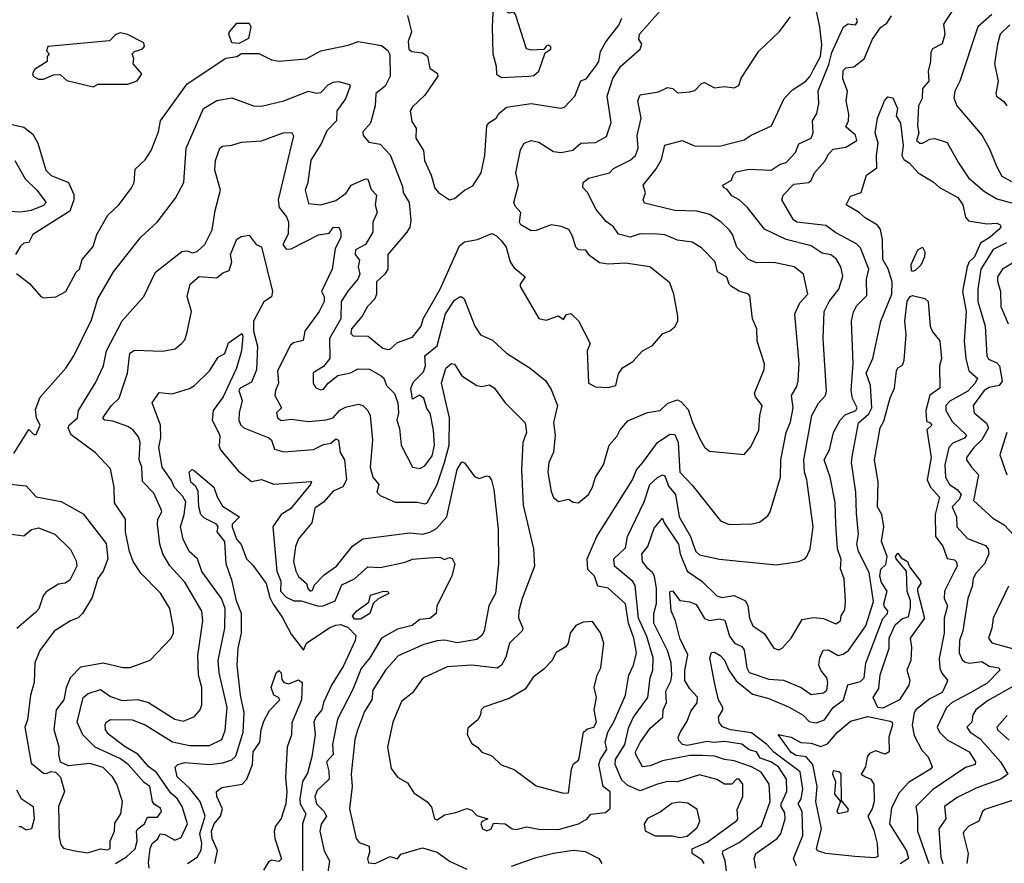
# Model space of a CAD drawing. Extents: x 1995148 to 2088947, y 769131 to 906009.
# Tile 151 of 256: x 2015488 to 2019466, y 803735 to 807143. Entities that reach past the tile are written whole.
import ezdxf

# ---------------------------------------------------------------- set-up
doc = ezdxf.new("R2010")
doc.units = 0

msp = doc.modelspace()

# ---------------------------------------------------------------- linework, layer by layer
at = {"layer": '0CON05XD'}
for points in [[(2015656.5, 805196.5), (2015745, 805147.5), (2015837.7, 805027.7), (2015844.2, 804965), (2015825.5, 804915), (2015804.1, 804885.9), (2015780.9, 804809.1), (2015742.5, 804745), (2015725, 804727.5), (2015693.3, 804715), (2015627.6, 804672.4), (2015569.5, 804595), (2015550, 804545), (2015547.1, 804465), (2015532.5, 804415), (2015520, 804315), (2015509.2, 804285), (2015535, 804140), (2015585, 804100), (2015595, 804097.5), (2015615, 804106.7), (2015633, 804103), (2015653.3, 804083.3), (2015668.9, 804025), (2015645.5, 803965), (2015648.3, 803841.7), (2015655, 803810), (2015665, 803796), (2015705, 803787.3), (2015763, 803777), (2015815, 803794.1), (2015845, 803789.5), (2015854.2, 803795), (2015853.5, 803825), (2015871.2, 803865), (2015872.4, 803897.6), (2015896.9, 803935), (2015903.3, 803985), (2015881.4, 804055), (2015863.3, 804085), (2015825, 804122.7), (2015771.7, 804138.3), (2015685, 804128.8), (2015653.8, 804143.8), (2015646, 804175), (2015648.5, 804205), (2015627.5, 804275), (2015637.7, 804355), (2015668.2, 804395), (2015677.3, 804445), (2015694, 804486), (2015735, 804528.6), (2015825, 804545.5), (2015905, 804525.6), (2015935, 804525.8), (2016015, 804556), (2016100, 804645), (2016109.2, 804665), (2016110, 804685), (2016095.6, 804765), (2016057, 804827), (2015977.6, 804907.6), (2015947.5, 804955), (2015932, 804995), (2015916.2, 805075), (2015916, 805125), (2015871.7, 805191.7), (2015870, 805255), (2015855, 805328.8), (2015795, 805394), (2015696.8, 805466.8), (2015684.4, 805495), (2015688.1, 805505), (2015722.1, 805535), (2015725.6, 805564.4), (2015795, 805676.2), (2015826.5, 805745), (2015838.8, 805805), (2015902.8, 805927.2), (2015990, 806025), (2016037, 806123), (2016143.2, 806206.8), (2016165, 806210), (2016185, 806201.9), (2016205, 806207.5), (2016235.7, 806235), (2016266.5, 806295), (2016277.6, 806372.4), (2016299.3, 806455), (2016276.7, 806535), (2016280, 806575), (2016296.7, 806625), (2016307.7, 806632.3), (2016345, 806636), (2016385, 806649.2), (2016465, 806654.5), (2016553.1, 806686.9), (2016587.9, 806687.9), (2016594.2, 806674.2), (2016532.5, 806415), (2016536.5, 806385), (2016566.7, 806346.7), (2016573.8, 806325), (2016573.4, 806276.6), (2016550.9, 806235), (2016565, 806216.7), (2016585, 806217.3), (2016695, 806274.4), (2016738.8, 806281.2), (2016755, 806304), (2016777.5, 806305), (2016785.9, 806285.9), (2016785.6, 806265), (2016762.6, 806217.4), (2016750, 806135), (2016708, 806045), (2016718.8, 806025), (2016717.8, 806005), (2016697.5, 805965), (2016640, 805885), (2016633.3, 805846.7), (2016595, 805837.8), (2016582.1, 805827.9), (2016530.4, 805725), (2016534.4, 805675), (2016521.1, 805645), (2016519.5, 805625), (2016546, 805575), (2016525.8, 805555), (2016530, 805535), (2016545, 805524.4), (2016585, 805530), (2016655, 805520.4), (2016726.7, 805526.7), (2016754.2, 805535), (2016780, 805565), (2016805, 805578.2), (2016855, 805590.6), (2016875, 805584.4), (2016895, 805564.4), (2016904.7, 805544.7), (2016913.8, 805445), (2016904, 805335), (2016914.8, 805294.8), (2016939.1, 805265), (2016930.6, 805235), (2016945, 805220.6), (2017005, 805194.3), (2017095, 805194.2), (2017125, 805187.1), (2017135, 805191.2), (2017175, 805265.8), (2017204.5, 805354.5), (2017223.6, 805425), (2017224.3, 805535), (2017191.9, 805675), (2017210, 805735), (2017232.5, 805755), (2017245, 805751.2), (2017275, 805704), (2017335, 805666), (2017355, 805661.2), (2017385, 805668), (2017405, 805656), (2017450, 805595), (2017530, 805515), (2017535.6, 805475), (2017521.1, 805435), (2017515.5, 805324.5), (2017522.2, 805182.2), (2017564.2, 805005), (2017568.6, 804935), (2017517.5, 804805), (2017504.4, 804755), (2017502.7, 804727.3), (2017520.6, 804685), (2017518.6, 804675), (2017467.5, 804625), (2017452.1, 804567.9), (2017434.3, 804535.7), (2017416.8, 804523.2), (2017315, 804536.2), (2017215, 804529.1), (2017117.5, 804482.5), (2017075, 804423.8), (2017031.2, 804388.8), (2016996.2, 804305), (2016974.2, 804205), (2016988.3, 804118.3), (2017015, 804083.8), (2017055, 804060), (2017080.5, 804020.5), (2017133.9, 803983.9), (2017151.7, 803961.7), (2017164.3, 803915), (2017175, 803910.8), (2017205, 803931.2), (2017250, 803940), (2017295, 803957.1), (2017315, 803949.2), (2017335, 803928.8), (2017380, 803915), (2017356.4, 803903.6), (2017351.2, 803895), (2017358.1, 803875), (2017375, 803866.5), (2017392.5, 803875), (2017402.5, 803897.5), (2017450, 803895), (2017477.5, 803875), (2017495, 803871.4), (2017535, 803882.9), (2017585, 803872.5), (2017665, 803871.1), (2017745.4, 803894.6), (2017781.2, 803915), (2017795.8, 803934.2), (2017855, 803940.8), (2017872.9, 803957.1), (2017874, 804024), (2017845.6, 804045.6), (2017827.2, 804135), (2017834, 804156), (2017860, 804195), (2017854, 804225), (2017863.8, 804265), (2017890.2, 804309.8), (2017935.5, 804415), (2017949.2, 804495), (2017967.5, 804535), (2017979.6, 804585), (2017969.1, 804645), (2017948.2, 804705), (2017935, 804783.8), (2017865, 804847.3), (2017824, 804855), (2017810.4, 804895), (2017782.7, 804922.7), (2017780.5, 804965), (2017820, 805055), (2017963.5, 805285), (2017980.6, 805325), (2018005.3, 805354.7), (2018065, 805435.7), (2018115, 805468.6), (2018135, 805467.5), (2018147.9, 805435), (2018155.5, 805315), (2018205, 805262.9), (2018318.7, 805118.7), (2018354.2, 805104.2), (2018446.1, 805106.1), (2018477, 805113), (2018510.5, 805139.5), (2018520, 805155), (2018561.9, 805295), (2018563.5, 805365), (2018584.4, 805475), (2018601.9, 805518.1), (2018613.3, 805575), (2018605.6, 805625), (2018628.1, 805661.9), (2018633.2, 805685), (2018637.3, 805755), (2018619.4, 805955), (2018640.3, 805999.7), (2018671.4, 806035), (2018654, 806115), (2018616.7, 806145), (2018535, 806162.9), (2018465, 806160.9), (2018432.5, 806175), (2018385.6, 806225), (2018368.1, 806275), (2018355, 806292.5), (2018322.5, 806325), (2018276.2, 806356.2), (2018225, 806370.5), (2018135, 806372.2), (2018011.7, 806401.7), (2018007.5, 806415), (2018016.4, 806443.6), (2018006.7, 806475), (2018059.6, 806540.4), (2018081.1, 806578.9), (2018094.1, 806635.9), (2018165, 806655.6), (2018214.4, 806634.4), (2018315, 806631.9), (2018415, 806658.1), (2018443, 806677), (2018525.4, 806714.6), (2018576.5, 806825), (2018610.6, 806859.4), (2018664.3, 806895), (2018682, 806915), (2018695, 806942.5), (2018722.9, 806995), (2018727.9, 807042.1), (2018720, 807115), (2018684.7, 807284.7)], [(2017337.5, 806255), (2017395, 806280), (2017415, 806270), (2017435, 806250), (2017453.8, 806225), (2017470, 806165), (2017485, 806142.5), (2017530, 806105), (2017510, 806075), (2017510, 806065), (2017586.1, 805936.1), (2017615, 805930), (2017665, 805947.5), (2017685, 805932.5), (2017697, 805953), (2017715, 805956.2), (2017745, 805926.7), (2017793.3, 805835), (2017781.2, 805805), (2017786.7, 805675), (2017815, 805660), (2017865, 805656.9), (2017896.2, 805665), (2017906.7, 805713.3), (2017923.6, 805736.4), (2017965, 805762.5), (2018003.9, 805806.1), (2018045, 805827.5), (2018085, 805873.8), (2018115, 805886.2), (2018135, 805902.5), (2018146.7, 805925), (2018146.7, 805945), (2018131.2, 806035), (2018115, 806080), (2018033.3, 806145), (2017935, 806159.1), (2017865, 806155.4), (2017830.8, 806160.8), (2017790.3, 806190.3), (2017775, 806212.5), (2017745, 806213.3), (2017735, 806223.8), (2017721.3, 806268.7), (2017706.4, 806296.3), (2017675, 806308.5), (2017635.8, 806314.2), (2017575, 806291.2), (2017555, 806290), (2017512.5, 806315), (2017507.5, 806325), (2017512.5, 806365), (2017489.5, 806389.5), (2017483.8, 806405), (2017503.3, 806476.7), (2017492.5, 806525), (2017511.7, 806618.3), (2017525.6, 806644.4), (2017555, 806655.7), (2017585, 806648.6), (2017645, 806610.4), (2017675, 806607.2), (2017723.2, 806616.7), (2017755.5, 806644.5), (2017815, 806646.9), (2017858.5, 806671.5), (2017877.4, 806727.4), (2017861.9, 806835), (2017884.5, 806905.5), (2017916.2, 806955), (2017994.2, 807025), (2018002, 807045), (2017990, 807065), (2017991.9, 807085), (2018085, 807190)], [(2017435, 806910), (2017545, 806914.6), (2017565, 806918.1), (2017586, 806935), (2017610.5, 807009.5), (2017633.8, 807025), (2017633.3, 807035), (2017625, 807040), (2017615, 807036), (2017605, 807022.5), (2017555, 807020), (2017535, 807026), (2017491.2, 807165), (2017485, 807173.3), (2017465, 807170), (2017435, 807187.1), (2017415, 807190), (2017405, 807183.3), (2017400.2, 807169.8), (2017397.6, 807115), (2017399.3, 807005), (2017413.6, 806955), (2017414, 806924), (2017435, 806910)], [(2019265.8, 807195), (2019220, 807125), (2019225.6, 807085), (2019215, 807046.2), (2019175, 807026.2), (2019168.3, 807011.7), (2019167.5, 806975), (2019157.4, 806935), (2019160.9, 806895), (2019135.7, 806865), (2019134.4, 806825), (2019118.8, 806795), (2019115.6, 806715), (2019120, 806685), (2019111.2, 806655), (2019124, 806645), (2019135.4, 806644.6), (2019165, 806661.2), (2019185, 806664), (2019235, 806647.5), (2019280, 806565), (2019321.4, 806505), (2019385, 806449.2), (2019435, 806419.4), (2019505, 806401.1)], [(2019415.6, 807165), (2019358.1, 807115), (2019285.6, 806895), (2019265.7, 806855), (2019261.7, 806828.3), (2019274.3, 806795), (2019375.8, 806675), (2019404.5, 806624.5), (2019435, 806548.8), (2019455, 806511.9), (2019495, 806489.2)], [(2016375, 807047.5), (2016345, 807050), (2016333.3, 807085), (2016336.2, 807095), (2016365, 807130), (2016415, 807130), (2016422.5, 807115), (2016412.5, 807067.5), (2016385, 807052.5), (2016375, 807047.5)], [(2017055, 807160), (2017063.6, 807126.4), (2017070.8, 807095), (2017058.1, 807055), (2017060.9, 807025), (2017072, 807015), (2017115, 807009.6), (2017135.9, 806995.9), (2017145, 806947.5), (2017175.5, 806925.5), (2017177.5, 806915), (2017125, 806838.8), (2017075, 806791.9), (2017065.4, 806775), (2017071.8, 806731.8), (2017090, 806705), (2017088.9, 806665), (2017120, 806615), (2017124, 806575), (2017151.2, 806515), (2017165, 806463.3), (2017180, 806445), (2017225, 806416)], [(2017128.2, 805745), (2017124.7, 805785), (2017174.6, 805825.4), (2017208.8, 805955), (2017245, 806010), (2017265, 806024), (2017275, 806023.8), (2017283.8, 806015), (2017327.1, 805905), (2017350.3, 805870.3), (2017398.7, 805848.7), (2017455, 805796), (2017550, 805735), (2017614.2, 805684.2), (2017635, 805650), (2017661.4, 805585), (2017644.6, 805515.4), (2017651.1, 805465), (2017644.4, 805395.6), (2017625.6, 805355), (2017621.9, 805315), (2017635, 805237.5), (2017645, 805213.3), (2017665, 805196.7), (2017705, 805206.7), (2017724.1, 805194.1), (2017745, 805191.2), (2017785.5, 805224.5), (2017802.5, 805255), (2017814.4, 805295.6), (2017846, 805345), (2017870, 805425), (2017900.3, 805459.7), (2017913.5, 805486.5), (2017945, 805523.3), (2018025, 805557.1), (2018075.7, 805564.3), (2018106.4, 805593.6), (2018145, 805607.5), (2018160, 805600), (2018189.1, 805569.1), (2018205.5, 805515.5), (2018237.6, 805447.6), (2018255, 805416.2), (2018275, 805400), (2018415, 805386.2), (2018442.1, 805417.9), (2018474.4, 805485.6), (2018477.8, 805545), (2018487.1, 805585), (2018460.3, 805620.3), (2018456, 805635), (2018495, 805730), (2018496.4, 805753.6), (2018468, 805845), (2018466, 805895), (2018448, 805935), (2018437.7, 806027.7), (2018432.5, 806035), (2018395, 806046.2), (2018363.3, 806065), (2018353.8, 806075), (2018345, 806103.3), (2018306.9, 806125), (2018297.1, 806165), (2018242.1, 806222.1), (2018205, 806244), (2018145, 806253.3), (2018095, 806274.2), (2018065, 806277.1), (2017995, 806278.6), (2017955, 806264.4), (2017907, 806277), (2017886.4, 806306.4), (2017857.9, 806327.9), (2017816.9, 806376.9), (2017782, 806445), (2017763.1, 806465), (2017764.4, 806485), (2017786.2, 806503.8), (2017871.2, 806525), (2017887.4, 806542.6), (2017954, 806576), (2017975.5, 806595), (2017986.8, 806625), (2017983.1, 806675), (2017998.9, 806745), (2017985.5, 806815), (2017995, 806839.4), (2018068.7, 806851.3), (2018105, 806870), (2018126.1, 806866.1), (2018145, 806847.5), (2018195, 806852.5), (2018215, 806857.5), (2018242.5, 806885), (2018255, 806890), (2018295, 806867.5), (2018335, 806873.3), (2018375, 806867.5), (2018393, 806877), (2018403, 806907), (2018473.7, 807016.3), (2018556, 807095), (2018602.2, 807155)], [(2017225, 806416), (2017245, 806421.2), (2017285.6, 806454.4), (2017318.3, 806471.7), (2017352.9, 806525), (2017366.7, 806595), (2017376, 806714), (2017383, 806727), (2017412.5, 806745), (2017423.3, 806765), (2017455, 806790), (2017554.4, 806804.4), (2017674.1, 806785.9), (2017689.4, 806790.6), (2017731.5, 806835), (2017755, 806896.2), (2017776.2, 806905), (2017815.5, 806955), (2017827.5, 806975), (2017834.4, 807015), (2017856, 807054), (2017908.7, 807121.3), (2017920.9, 807149.1)], [(2018252.7, 803735), (2018245, 803747.7), (2018205, 803774.3), (2018205, 803793.3), (2018265, 803820.3), (2018385, 803907.5), (2018389.5, 803915), (2018386.8, 803953.2), (2018410, 804005), (2018409.5, 804055), (2018395, 804075.3), (2018384.5, 804075), (2018365, 804055.5), (2018335, 804054.5), (2018305, 804073.1), (2018235, 804093.2), (2018146.2, 804063.8), (2018105, 804065.5), (2018065, 804055.5), (2017995, 804028.2), (2017945, 804048.9), (2017921.1, 804071.1), (2017894.3, 804134.3), (2017895.3, 804155), (2017932.7, 804215), (2017949.5, 804285), (2017967.8, 804325), (2018025.4, 804405), (2018035.3, 804485), (2018045.9, 804515), (2018047.3, 804565), (2018022, 804652), (2017988.5, 804725), (2017975, 804857.1), (2017965, 804874.3), (2017890.8, 804935), (2017887.8, 804965), (2017935, 805010), (2017943.1, 805055), (2018010.9, 805195), (2018033.6, 805265), (2018065, 805294.3), (2018085, 805304.2), (2018095, 805301.2), (2018109.5, 805259.5), (2018137.9, 805225), (2018152.2, 805135), (2018197.7, 805055), (2018207.3, 805027.3), (2018219.4, 804995), (2018235, 804982), (2018315, 804963.4), (2018545, 804941.2), (2018635, 804954.5), (2018660, 804965), (2018668.6, 804975), (2018680.8, 805005), (2018694.2, 805095), (2018668.2, 805285), (2018658.5, 805315), (2018655.5, 805365), (2018687.5, 805545), (2018715.6, 805594.4), (2018742.9, 805625), (2018747.5, 805642.5), (2018734.4, 805855), (2018738.1, 805965), (2018758.5, 806005), (2018797.8, 806055), (2018813.4, 806106.6), (2018805.4, 806145.4), (2018786.7, 806176.7), (2018765, 806193.1), (2018729.8, 806199.8), (2018685, 806229.4), (2018585, 806255.5), (2018497.5, 806297.5), (2018428.6, 806385), (2018395, 806415.6), (2018365, 806431.9), (2018346.8, 806456.8), (2018331.2, 806465), (2018328, 806475), (2018363.8, 806495), (2018371.7, 806518.3), (2018381.9, 806528.1), (2018435, 806539.3), (2018524.3, 806535.7), (2018559.7, 806560.3), (2018585, 806565.8), (2018622.6, 806607.4), (2018635, 806642), (2018685.8, 806665), (2018694.2, 806685.8), (2018691.2, 806735), (2018708.1, 806765), (2018717.1, 806805), (2018713.4, 806856.6), (2018757.5, 806962.5), (2018769.6, 807010.4), (2018815.8, 807115), (2018835, 807127.1), (2018865, 807123.3), (2018872.9, 807135), (2018868.3, 807148.3)], [(2018346.9, 803675), (2018337.8, 803745), (2018326.9, 803775), (2018330.6, 803785), (2018395, 803818.8), (2018455, 803865.5), (2018485, 803886), (2018519.5, 803985), (2018516.2, 804055), (2018483.1, 804103.1), (2018445, 804124.7), (2018375, 804149.6), (2018335, 804153.9), (2018295, 804168.1), (2018245, 804171.1), (2018195, 804170.3), (2018085, 804148.6), (2018035, 804129.2), (2018004.4, 804124.4), (2017977.8, 804175), (2017976.5, 804185), (2017995, 804223.3), (2018035, 804281.5), (2018086.5, 804325), (2018087.8, 804355), (2018101.2, 804385), (2018099.1, 804430.9), (2018119.1, 804470.9), (2018122.9, 804495), (2018120, 804545), (2018104.8, 804594.8), (2018049.7, 804705), (2018050.3, 804745), (2018060.7, 804785), (2018061.2, 804845), (2018052.5, 804895), (2018045, 804910), (2018025.6, 804925.6), (2018003.8, 804955), (2018001.2, 804985), (2018025.5, 805014.5), (2018051.5, 805088.5), (2018085, 805130), (2018091.2, 805111.2), (2018150, 805025), (2018156.4, 804985), (2018184.3, 804915), (2018244.4, 804875), (2018305, 804815.4), (2018325, 804809.7), (2018375, 804817.3), (2018420.8, 804795), (2018430, 804775), (2018436.9, 804725), (2018450, 804695), (2018495, 804664), (2018534.2, 804605), (2018555, 804597.5), (2018568.8, 804605), (2018604.2, 804645), (2018649.3, 804720.7), (2018695, 804728.9), (2018735, 804724.4), (2018785, 804702), (2018803.3, 804715), (2018806.2, 804735), (2018821.2, 804758.8), (2018824.6, 804794.6), (2018818.6, 804885), (2018804.3, 804925), (2018806.9, 804963.1), (2018791.5, 805005), (2018784.5, 805105), (2018782.5, 805192.5), (2018762.2, 805295), (2018737.5, 805365), (2018758.9, 805405), (2018775.4, 805475), (2018803.1, 805525), (2018823.2, 805546.8), (2018866, 805565), (2018870.8, 805575), (2018852.7, 805612.7), (2018847.5, 805645), (2018854.6, 805755), (2018847.9, 805925), (2018856.2, 805963.8), (2018870.6, 805989.4), (2018910.3, 806029.7), (2018908.9, 806095), (2018918.1, 806135), (2018885, 806221.2), (2018868.3, 806238.3), (2018785, 806281.8), (2018745, 806311.9), (2018627.5, 806325), (2018613.8, 806335), (2018567.5, 806415), (2018572, 806435), (2018615, 806479.2), (2018675, 806486.2), (2018685, 806493.1), (2018699.5, 806525), (2018741.2, 806571.2), (2018755, 806600), (2018775, 806620), (2018825, 806628), (2018869.4, 806655), (2018865, 806676.5), (2018825, 806710), (2018835.6, 806735), (2018837.6, 806762.4), (2018826.9, 806815), (2018832.2, 806855), (2018813.1, 806905), (2018815, 806938.8), (2018825, 806949.4), (2018857.3, 806952.7), (2018899.4, 806985), (2018933.3, 807065), (2018967, 807113), (2018991.2, 807128.8), (2019010.5, 807159.5)], [(2015785, 806872.5), (2015805, 806882.5), (2015925, 806882.5), (2015963, 806897), (2015982.5, 806925), (2015947.5, 806965), (2015950, 806985), (2015943.3, 807005), (2015952.5, 807015), (2015983.8, 807025), (2015992, 807035), (2015989.5, 807049.5), (2015923.9, 807083.9), (2015895, 807090), (2015877, 807083), (2015851.7, 807058.3), (2015602.5, 807035), (2015597, 807017), (2015607.5, 807005), (2015600, 806995), (2015600, 806975), (2015548.3, 806941.7), (2015540, 806925), (2015542.5, 806915), (2015565, 806903.3), (2015585, 806903.3), (2015625, 806920), (2015651.7, 806921.7), (2015678.3, 806898.3), (2015785, 806872.5)], [(2019487.7, 807122.3), (2019448.9, 807085), (2019437.5, 807045), (2019425.7, 806965), (2019440.8, 806895), (2019430.8, 806845), (2019434.5, 806834.5), (2019463.2, 806813.2), (2019475.6, 806795.6)], [(2015475, 806117.5), (2015527.8, 806077.8), (2015574.5, 806024.5), (2015585, 806019.4), (2015635, 806024), (2015674.3, 806045.7), (2015716.4, 806123.6), (2015730, 806135), (2015741.2, 806175), (2015785, 806227.5), (2015800, 806275), (2015845, 806353.8), (2015888.8, 806395), (2015938.6, 806461.4), (2015951.2, 806485), (2015955, 806540), (2015995, 806576.7), (2016020, 806615), (2016049.3, 806690.7), (2016057.8, 806735), (2016165.4, 806884.6), (2016321.7, 806988.3), (2016365.8, 806994.2), (2016385, 807007.5), (2016455, 807006.2), (2016505, 806981.2), (2016535, 806976), (2016645, 806985.8), (2016705, 807017.5), (2016815, 807041.1), (2016855, 807055.3), (2016949.6, 807039.6), (2016975, 807018.8), (2016983.1, 807003.1), (2016985.6, 806915), (2016964.4, 806875), (2016927.7, 806845), (2016924.5, 806795.5), (2016905.7, 806725), (2016875, 806690), (2016876.2, 806675), (2016898.8, 806648.8), (2016945, 806640), (2016985, 806598), (2017035, 806470), (2017037.9, 806445), (2017061.8, 806405), (2017068.5, 806331.5), (2017064.4, 806305.6), (2017052, 806285), (2016975.8, 806194.2), (2016975.5, 806135), (2016963.6, 806115), (2016930, 806085), (2016930, 806035), (2016922.7, 806015), (2016893.5, 805985), (2016871.5, 805945), (2016828.5, 805895), (2016825.7, 805875.7), (2016835, 805865.8), (2016896.7, 805865), (2016955, 805816.2), (2016975, 805810.8), (2016985, 805812), (2017015, 805839.4), (2017075, 805860.6), (2017110.7, 805905), (2017118.2, 805935), (2017186.7, 806055), (2017265, 806230), (2017285, 806246), (2017337.5, 806255)], [(2015465, 805391.2), (2015525, 805487.5), (2015545, 805467.5), (2015555, 805467.5), (2015571.2, 805505), (2015556.1, 805533.9), (2015551.7, 805568.3), (2015571.5, 805618.5), (2015674.2, 805735), (2015707.5, 805785), (2015779.1, 805930.9), (2015804, 806015), (2015868, 806125), (2015978, 806265), (2016044.2, 806325), (2016117.9, 806422.1), (2016151.2, 806485), (2016160.6, 806625), (2016230.8, 806785), (2016285, 806817.5), (2016345, 806827.5), (2016432.5, 806795), (2016465.5, 806794.5), (2016555, 806815.7), (2016655, 806854), (2016686.7, 806846.7), (2016705, 806849.5), (2016735, 806880.8), (2016755, 806890.8), (2016776.1, 806893.9), (2016821.2, 806881.2), (2016823.8, 806875), (2016805, 806823.3), (2016769.5, 806775), (2016768.1, 806735), (2016729.2, 806695), (2016707.8, 806645), (2016664, 806576), (2016652.2, 806485), (2016642.2, 806455), (2016655, 806401.2), (2016705, 806395.7), (2016765, 806412.3), (2016807.2, 806442.8), (2016826.9, 806475), (2016885, 806500), (2016895, 806498.8), (2016907.8, 806457.8), (2016930, 806435), (2016924.2, 806395), (2016932.5, 806365), (2016915.2, 806325), (2016914.5, 806285), (2016884.7, 806235.3), (2016845, 806213.1), (2016843.7, 806195), (2016861.3, 806171.3), (2016855.7, 806145), (2016861.9, 806115), (2016854.5, 806095), (2016814, 806046), (2016786.7, 806005), (2016786.1, 805935), (2016740.3, 805855), (2016740.6, 805775), (2016715, 805742), (2016673.3, 805716.7), (2016674.5, 805674.5), (2016685, 805656), (2016705, 805648.1), (2016715, 805651.1), (2016734.5, 805675.5), (2016774.2, 805705.8), (2016825, 805716.1), (2016855, 805733.3), (2016902.1, 805732.1), (2016949.2, 805705), (2016960, 805695), (2016970, 805665), (2017002.7, 805632.7), (2017015.7, 805595.7), (2017018, 805555), (2017012, 805525), (2017022.1, 805492.1), (2017030, 805425), (2017075, 805336), (2017105, 805330.8), (2017125, 805341.4), (2017155, 805382), (2017163.8, 805425), (2017160, 805485), (2017145.9, 805554.1), (2017132.6, 805572.6), (2017121.1, 805615), (2017103.8, 805626.2), (2017075, 805610), (2017068.9, 805655), (2017079.2, 805680.8), (2017119, 805721), (2017128.2, 805745)], [(2018462.5, 803715), (2018455.7, 803755), (2018462.5, 803775), (2018547.5, 803835), (2018563.1, 803855), (2018580, 803915), (2018578.7, 803938.7), (2018564, 803964), (2018564.3, 803975), (2018587.8, 804025), (2018585.3, 804075), (2018553.8, 804125), (2018521.9, 804145), (2018479.8, 804159.7), (2018465, 804185.8), (2018435, 804193.1), (2018405, 804216.5), (2018335, 804227), (2018292.8, 804222.8), (2018265, 804227.4), (2018185, 804210.5), (2018165.7, 804215), (2018150.9, 804230.9), (2018148.9, 804245), (2018156.9, 804263.1), (2018185, 804310), (2018199.7, 804350.3), (2018225, 804383.3), (2018226.4, 804406.4), (2018195, 804440), (2018175, 804473.8), (2018175.4, 804515), (2018187, 804577), (2018154.6, 804645), (2018137.2, 804715), (2018120, 804755), (2018114, 804826), (2018116.1, 804833.9), (2018125, 804836.2), (2018155, 804796.9), (2018195, 804791.8), (2018220.8, 804780.8), (2018255, 804724.5), (2018275, 804716.7), (2018315, 804722.7), (2018337, 804717), (2018355, 804652.9), (2018375.6, 804625), (2018405, 804610.5), (2018415, 804598), (2018425.3, 804525), (2018435, 804505.5), (2018515, 804478.5), (2018573.8, 804475), (2018645.3, 804445.3), (2018685, 804416.9), (2018735, 804423.8), (2018748.2, 804435), (2018752.9, 804465), (2018748.8, 804485), (2018724.4, 804515), (2018716.7, 804535), (2018720, 804565), (2018733.4, 804596.6), (2018755, 804597.1), (2018795, 804574.6), (2018815, 804579.5), (2018836.9, 804595), (2018905.8, 804694.2), (2018937.2, 804792.8), (2018919.9, 804909.9), (2018877.1, 804995), (2018870, 805025), (2018877.1, 805065), (2018868.7, 805148.7), (2018866.5, 805235), (2018848.8, 805355), (2018852.1, 805385), (2018876.4, 805515), (2018918.5, 805551.5), (2018931, 805575), (2018925.4, 805665), (2018908.2, 805715), (2018934.6, 805775), (2018966.5, 805925), (2019011.1, 806035), (2019012.8, 806085), (2018996.6, 806136.6), (2018975.4, 806175), (2018973.3, 806255), (2018966.2, 806296.2), (2018952.8, 806312.8), (2018903.2, 806343.2), (2018880, 806365), (2018826.2, 806395), (2018845, 806430), (2018887.8, 806445), (2018909.4, 806515), (2018951.2, 806545), (2018949.4, 806595), (2018955.8, 806645), (2018944.2, 806685.8), (2018953.3, 806745), (2018981.4, 806815), (2018995, 806831.5), (2019015, 806827.7), (2019034.4, 806785), (2019029.2, 806755), (2019045.9, 806725.9), (2019056.6, 806635), (2019051.5, 806595), (2019059.2, 806579.2), (2019081.2, 806565), (2019117.5, 806525), (2019178.4, 806488.4), (2019204, 806465), (2019278.1, 806425), (2019298.6, 806395), (2019309.2, 806345), (2019320.5, 806330.5), (2019395, 806318.5), (2019435, 806321.4), (2019448.8, 806315), (2019451.2, 806305), (2019442, 806295), (2019408.6, 806265), (2019368.9, 806241.1), (2019345.3, 806185), (2019323.1, 806165), (2019315.5, 806145), (2019297.3, 806045), (2019311.3, 805965), (2019302.9, 805845), (2019310.4, 805775), (2019322.7, 805725), (2019357.3, 805695), (2019348, 805675), (2019317.9, 805642.1), (2019245, 805602.3), (2019229.6, 805585), (2019229.6, 805565), (2019255, 805520.6), (2019312.9, 805465), (2019305, 805452.8), (2019258.1, 805431.9), (2019241.8, 805415), (2019225.4, 805345), (2019228.2, 805295), (2019244.4, 805265), (2019275.7, 805245.7), (2019291.5, 805225), (2019283.5, 805205), (2019254.7, 805175), (2019272.5, 805135), (2019274.4, 805095), (2019317.4, 805047.4), (2019389.4, 805019.4), (2019400, 805005), (2019402.9, 804985), (2019385.3, 804944.7), (2019349.5, 804905), (2019340.4, 804885), (2019336.2, 804853.8), (2019318.9, 804805), (2019297.7, 804675), (2019284.7, 804635), (2019283.8, 804585), (2019295, 804557.5), (2019308.1, 804548.1), (2019325, 804543.8), (2019375, 804550), (2019405, 804532.2), (2019443.3, 804525), (2019447.1, 804515), (2019396.6, 804463.4), (2019333.1, 804426.9), (2019255, 804384.6), (2019231.5, 804365), (2019193.9, 804285), (2019203.3, 804265), (2019235, 804234.4), (2019324.3, 804185), (2019348.6, 804145), (2019348, 804135), (2019308.2, 804121.8), (2019175, 804032.5), (2019108.1, 803965), (2019115.6, 803925), (2019114.5, 803865), (2019160.8, 803735)], [(2015433.3, 806725), (2015505, 806709.2), (2015540.9, 806680.9), (2015561.4, 806645), (2015594.5, 806535), (2015615, 806513.3), (2015686.2, 806485), (2015707.5, 806437.5), (2015707.5, 806415), (2015690.7, 806369.3), (2015542, 806275), (2015525, 806243.3), (2015505, 806240), (2015491.7, 806228.3), (2015471.2, 806195)], [(2015469.2, 806575), (2015511.1, 806501.1), (2015557.3, 806455), (2015595.6, 806405), (2015585, 806392.3), (2015535, 806372.7), (2015493.7, 806366.3), (2015445, 806368)], [(2015951.9, 805808.1), (2016065, 805804.2), (2016115.9, 805814.1), (2016142.5, 805835), (2016155, 805850), (2016163.3, 805875), (2016182, 805965), (2016165.5, 806025), (2016176.5, 806075), (2016213.9, 806106.1), (2016285, 806100.8), (2016308.8, 806121.2), (2016335, 806130), (2016345.5, 806165), (2016340, 806195), (2016365, 806256.7), (2016383, 806267), (2016415, 806273.3), (2016443.8, 806235), (2016465.4, 806225.4), (2016509.2, 806045), (2016505, 806023.3), (2016475, 806004.2), (2016432.3, 805925), (2016433.3, 805885), (2016448.5, 805825), (2016445, 805728.8), (2016425, 805679.4), (2016379.5, 805655), (2016374.3, 805645), (2016386.9, 805605), (2016374.5, 805555), (2016373.8, 805525), (2016382.1, 805505), (2016394.3, 805494.3), (2016495, 805454), (2016506, 805445), (2016518.3, 805408.3), (2016555, 805396.9), (2016675, 805407.5), (2016715, 805427.5), (2016745, 805432.5), (2016765, 805450), (2016776.7, 805445), (2016782.5, 805395), (2016800, 805365), (2016809.2, 805285), (2016793.2, 805256.8), (2016755, 805238.6), (2016715, 805194.3), (2016680.5, 805169.5), (2016669.1, 805110.9), (2016614.6, 805045.4), (2016603.2, 805015), (2016594.7, 804955), (2016603.5, 804915), (2016615, 804894.4), (2016647.5, 804865), (2016651.8, 804845), (2016661.2, 804835), (2016671.7, 804838.3), (2016679.4, 804860.6), (2016718.8, 804901.2), (2016767.5, 804935), (2016833.1, 805016.9), (2016875, 805046.5), (2017065, 805070), (2017115, 805064.6), (2017145, 805073.5), (2017172.4, 805087.6), (2017214.3, 805135), (2017255, 805326.7), (2017275, 805356.7), (2017285, 805352.5), (2017325, 805297.5), (2017345, 805290), (2017375, 805300), (2017385, 805297.5), (2017393.6, 805283.6), (2017404.2, 805245), (2017420.6, 805085), (2017421.9, 804945), (2017410.6, 804825), (2017384, 804776), (2017365, 804672.5), (2017355.8, 804655), (2017335, 804640), (2017255, 804625.5), (2017205, 804636.9), (2017175, 804633.5), (2017121.1, 804618.9), (2017017.2, 804572.8), (2016966.7, 804515), (2016914.4, 804435), (2016910.6, 804395), (2016881.8, 804348.2), (2016853.4, 804273.4), (2016841.6, 804235), (2016827.6, 804095), (2016831.1, 804045), (2016820, 803955), (2016847.1, 803835), (2016859.8, 803819.8), (2016900, 803805), (2016901.7, 803778.3), (2016893.6, 803753.6), (2016897, 803737), (2016925, 803733.8), (2016985, 803762.9), (2017015, 803753.8), (2017027.7, 803772.3), (2017115, 803797.9), (2017175, 803780), (2017225, 803744.4), (2017295, 803711.9)], [(2019095, 806126.7), (2019091.4, 806131.4), (2019090, 806155), (2019116.6, 806213.4), (2019135, 806224.3), (2019144.5, 806205), (2019143.1, 806185), (2019128.1, 806151.9), (2019105, 806130), (2019095, 806126.7)], [(2019475, 806241.6), (2019420.4, 806215), (2019370.9, 806135), (2019359.2, 806055), (2019359.2, 806005), (2019388.2, 805905), (2019394.5, 805785), (2019402.3, 805772.3), (2019435, 805756.5), (2019445.7, 805745), (2019457.6, 805682.4), (2019444.7, 805665.3), (2019405, 805658), (2019384.5, 805645.5), (2019339.2, 805585), (2019343.8, 805555), (2019393.6, 805513.6), (2019401.9, 805495), (2019375, 805445.6), (2019342.2, 805415), (2019312.9, 805375), (2019312.9, 805365), (2019332.5, 805335), (2019361.9, 805305), (2019341.2, 805201.2), (2019419.1, 805129.1), (2019465, 805102), (2019502.4, 805062.4)], [(2019518.7, 806171.3), (2019457.9, 806135), (2019438.1, 806105), (2019437.5, 806087.5), (2019450.6, 806045), (2019451.1, 805985), (2019480.9, 805915)], [(2018626, 803725), (2018614, 803755), (2018652.4, 803847.6), (2018648.8, 803945), (2018633.1, 803975), (2018645, 803996.2), (2018652, 804035), (2018640.8, 804105), (2018534.3, 804184.3), (2018505.8, 804215.8), (2018445, 804262.2), (2018360, 804275), (2018327.1, 804287.1), (2018314.5, 804304.5), (2018310.6, 804325), (2018328.6, 804355), (2018328.6, 804365), (2018311.5, 804395), (2018294.4, 804465), (2018276.4, 804565), (2018282.5, 804587.5), (2018295, 804588.1), (2018317.5, 804575), (2018335.4, 804555.4), (2018352.9, 804515), (2018382.8, 804472.8), (2018448.8, 804418.8), (2018515, 804400.4), (2018596.6, 804366.6), (2018653, 804333), (2018678, 804308), (2018705, 804302.2), (2018740, 804315), (2018774, 804365), (2018816.4, 804395), (2018834.2, 804455.8), (2018885, 804469.6), (2018899.5, 804485), (2018906.1, 804543.9), (2018975.2, 804724.7), (2018994.2, 804745), (2018995.5, 804755), (2018981.8, 804771.8), (2018979.5, 804785), (2018992.5, 804835), (2018970.1, 804870.1), (2018962.4, 804895), (2018966.9, 804923.1), (2018987.7, 804942.3), (2018992.6, 804975), (2018969.1, 805035), (2018978.6, 805095), (2018970.6, 805145), (2018952.9, 805175), (2018956.4, 805275), (2018940.9, 805365), (2018964.4, 805495), (2018979.2, 805520.8), (2019004.2, 805615.8), (2019022, 805655), (2019030, 805725), (2019035, 805737.5), (2019055, 805747.5), (2019061.7, 805768.3), (2019069.1, 805870.9), (2019063.2, 805925), (2019073.1, 806006.9), (2019084.9, 806025.1), (2019095, 806029.5), (2019145, 806017.5), (2019158, 806005), (2019166.2, 805905), (2019175, 805882.5), (2019205.7, 805845.7), (2019212.5, 805775), (2019203.8, 805745), (2019205.7, 805655), (2019165, 805626.7), (2019148.5, 805565), (2019151.4, 805521.4), (2019166.7, 805515), (2019173.3, 805505), (2019153.3, 805486.7), (2019169.6, 805375), (2019154.6, 805285), (2019166.9, 805255), (2019204.5, 805215), (2019186.9, 805145), (2019187.9, 805055), (2019217.1, 805017.1), (2019235, 804966), (2019265, 804961.1), (2019273, 804953), (2019275.5, 804935), (2019264.5, 804915), (2019224.5, 804834.5), (2019222.5, 804805), (2019236.7, 804775), (2019222.1, 804725), (2019222.7, 804665), (2019202.3, 804562.3), (2019205, 804523.3), (2019213.1, 804503.1), (2019235.7, 804475), (2019233.5, 804465), (2019214.6, 804425), (2019165, 804400.3), (2019108.9, 804355), (2019101.9, 804345), (2019093.8, 804293.8), (2019101.2, 804251.2), (2019132.6, 804192.6), (2019158.6, 804165), (2019174.2, 804125), (2019167.5, 804115), (2019078.8, 804061.2), (2019040.5, 804019.5), (2019010.2, 803959.8), (2019001.4, 803895), (2019070.4, 803785), (2019078.5, 803755), (2019045, 803733.3)], [(2016011.4, 803715), (2016008.5, 803738.5), (2016015.4, 803795), (2016024.2, 803815.8), (2016046.4, 803833.6), (2016055.9, 803854.1), (2016075, 803852.2), (2016115, 803828.9), (2016140.3, 803839.7), (2016166.9, 803895), (2016145.3, 803965.3), (2016125, 803997.5), (2016098.8, 804018.8), (2016041.5, 804101.5), (2016010.5, 804125), (2015966.2, 804176.2), (2015915, 804205.6), (2015848.6, 804255), (2015834.5, 804275), (2015833.3, 804295), (2015837.5, 804305), (2015855, 804316.4), (2015943.3, 804315), (2015995, 804294.4), (2016106, 804226), (2016175, 804211.6), (2016255, 804210.5), (2016304.5, 804235.5), (2016318, 804272), (2016326, 804365), (2016293.6, 804505), (2016290, 804555), (2016317.7, 804685), (2016318.7, 804765), (2016303.4, 804805), (2016223.7, 804913.7), (2016206.7, 804965), (2016172.9, 804995), (2016148.9, 805045), (2016137.5, 805095), (2016152.8, 805145), (2016159, 805195), (2016147.3, 805217.3), (2016113.8, 805253.8), (2016102, 805282), (2016064.5, 805335), (2016051.1, 805415), (2016059.2, 805455), (2016056.9, 805505), (2016023.8, 805595), (2016052.5, 805637.5), (2016105, 805632.2), (2016175, 805653.3), (2016194, 805665), (2016255.7, 805725), (2016290.3, 805779.7), (2016317.5, 805795), (2016332.4, 805837.6), (2016385.7, 805875.7), (2016390, 805865), (2016384.7, 805805), (2016364.7, 805735), (2016310.6, 805619.4), (2016270.3, 805565), (2016265.6, 805525), (2016296.9, 805465), (2016295.9, 805435.9), (2016293, 805423), (2016299.2, 805405), (2016370.8, 805320.8), (2016425, 805277.5), (2016465, 805285.6), (2016515, 805267.5), (2016667.7, 805277.7), (2016663.3, 805265), (2016582.5, 805167.5), (2016545, 805144.4), (2016510.6, 805095), (2016527.8, 804915), (2016543.9, 804875), (2016542.5, 804835), (2016565, 804810.8), (2016595.5, 804795.5), (2016625, 804795.3), (2016695, 804773.9), (2016714, 804775), (2016763.1, 804795), (2016790.3, 804859.7), (2016841.4, 804885), (2016895, 804933.6), (2016945, 804930), (2017045, 804951.9), (2017075, 804964.4), (2017141.2, 804968.8), (2017185, 804972), (2017205, 804962), (2017225, 804971.2), (2017235, 804966.2), (2017245.6, 804945), (2017234.4, 804895), (2017173.8, 804775), (2017171.2, 804745), (2017145, 804724.2), (2017105, 804720), (2017073.6, 804696.4), (2017015, 804680.5), (2016950.4, 804645), (2016903.3, 804565), (2016868.3, 804521.7), (2016832.9, 804435), (2016772.3, 804317.7), (2016752, 804215), (2016755.3, 804175), (2016727.8, 804145), (2016737.8, 804107.8), (2016738, 804075), (2016690.6, 804029.4), (2016680.7, 804005), (2016687.1, 803975), (2016718.1, 803945), (2016728.2, 803925), (2016706.5, 803893.5), (2016701, 803865), (2016717.7, 803785), (2016740.5, 803745), (2016725.3, 803644.7)], [(2015876, 803735), (2015919.3, 803760.7), (2015955, 803794.2), (2015962.5, 803825), (2015960.9, 803865), (2015965.6, 803875), (2015993.1, 803895), (2016005, 803921.9), (2016045, 803921.6), (2016061.5, 803945), (2016057.9, 803957.9), (2016032.7, 803972.7), (2016024.4, 803985), (2016014.3, 804045), (2015991.8, 804061.7), (2015927.1, 804135), (2015895, 804157.5), (2015793.1, 804205), (2015744.1, 804254.1), (2015721.2, 804305), (2015745.4, 804404.6), (2015765, 804421.4), (2015815, 804436.9), (2015855, 804409.4), (2015902.5, 804392.5), (2015965, 804396.5), (2016008.8, 804385), (2016115, 804316.9), (2016150, 804310), (2016195, 804328.8), (2016217.5, 804355), (2016224.2, 804375), (2016224.5, 804445), (2016210.8, 804495), (2016208.5, 804575), (2016227.9, 804715), (2016224, 804754), (2016155, 804870.8), (2016095, 804937.5), (2016066.5, 804985), (2016054.5, 805025), (2016045.5, 805105), (2016046.9, 805125), (2016062, 805155), (2016060, 805165), (2016030.9, 805230.9), (2015985, 805277.5), (2015981.8, 805335), (2015971.5, 805365), (2015974.6, 805434.6), (2015968.1, 805458.1), (2015947.1, 805485), (2015925, 805499.5), (2015865, 805521.1), (2015832.5, 805525), (2015824.3, 805535), (2015859.2, 805585), (2015890, 805615), (2015924.3, 805715), (2015933.8, 805796.2), (2015951.9, 805808.1)], [(2019476.5, 805475), (2019446.9, 805385), (2019475.4, 805305)], [(2016166, 803735), (2016205, 803760.5), (2016221.4, 803788.6), (2016224.7, 803815), (2016216.1, 803855), (2016237.7, 803925), (2016217.2, 803985), (2016175, 804038.2), (2016125, 804084.3), (2016116.8, 804123.2), (2016126.7, 804135), (2016155, 804143.1), (2016255, 804134.4), (2016308.8, 804141.2), (2016345, 804152.9), (2016361.6, 804168.4), (2016390.8, 804265), (2016395.3, 804345), (2016380.8, 804415), (2016366.9, 804535), (2016371.5, 804605), (2016384, 804665), (2016384, 804745), (2016363.9, 804795), (2016347.3, 804875), (2016322.2, 804945), (2016317.5, 805035), (2016286.7, 805075), (2016290, 805095), (2016283.3, 805105), (2016235, 805129.4), (2016220, 805145), (2016212.1, 805175), (2016208.9, 805238.9), (2016198.8, 805258.8), (2016180, 805275), (2016173.3, 805315), (2016185, 805326), (2016195, 805321.4), (2016273.3, 805255), (2016286.1, 805216.1), (2016308.3, 805178.3), (2016376.7, 805135), (2016346.7, 805105), (2016346.7, 805095), (2016364.4, 805045), (2016382.8, 805022.8), (2016405, 804965.6), (2016429.6, 804939.6), (2016483.6, 804865), (2016498.5, 804808.5), (2016512, 804782), (2016549.1, 804729.1), (2016585, 804660.8), (2016635, 804596.7), (2016646.7, 804625), (2016741.8, 804688.2), (2016765, 804697.5), (2016785, 804700), (2016815, 804688), (2016845.8, 804655), (2016843.6, 804635), (2016796.8, 804533.2), (2016747.7, 804455), (2016715.4, 804385), (2016709.5, 804355), (2016684.4, 804325.6), (2016676.2, 804305), (2016681.5, 804255), (2016668.2, 804165), (2016651.1, 804098.9), (2016630.7, 804065), (2016619.6, 803995), (2016621.2, 803975), (2016644.4, 803935), (2016630.9, 803895), (2016630.4, 803680.4)], [(2015425, 805270), (2015515, 805260), (2015555, 805215.6), (2015656.5, 805196.5)], [(2015445, 805066.9), (2015505, 805058), (2015536.3, 805083.7), (2015565, 805090.5), (2015630, 805065), (2015693.1, 805003.1), (2015716.6, 804956.6), (2015718.8, 804935), (2015690.8, 804879.2), (2015672.4, 804867.6), (2015645, 804862.9), (2015595, 804831.9), (2015583.6, 804816.3), (2015566.1, 804763.9), (2015552.1, 804747.9), (2015476.4, 804683.6)], [(2018975, 804361.3), (2018954.7, 804364.7), (2018936.5, 804405), (2018958.9, 804441.1), (2018963.6, 804496.4), (2019000.4, 804605), (2019000.3, 804645), (2019025, 804698.5), (2019055, 804724.3), (2019078.6, 804731.4), (2019086.9, 804766.9), (2019086.9, 804795), (2019073.9, 804835), (2019070, 804915), (2019028.2, 804965), (2019025.6, 804975), (2019035, 804988.8), (2019049.5, 804969.5), (2019075, 804954.2), (2019082.6, 804932.6), (2019126.7, 804875), (2019128.2, 804865), (2019114.6, 804845), (2019114.6, 804835), (2019143.1, 804725), (2019086, 804645), (2019091.2, 804608.8), (2019087.5, 804555), (2019071.5, 804515), (2019083.8, 804475), (2019080, 804455), (2019042.5, 804395), (2018975, 804361.3)], [(2016841.1, 804721.1), (2016833.3, 804735), (2016850.6, 804755), (2016899.4, 804790.6), (2016905, 804817.8), (2016957.5, 804835), (2016975, 804833.3), (2016979.2, 804825), (2016936.5, 804803.5), (2016916, 804785), (2016902.9, 804745), (2016865, 804722.1), (2016841.1, 804721.1)], [(2019482.2, 804855), (2019420, 804725), (2019415.5, 804685), (2019401.4, 804645), (2019415.6, 804625.6), (2019595, 804576)], [(2017685, 804019.2), (2017705, 804020), (2017717.1, 804115), (2017725, 804136.7), (2017745, 804151.2), (2017748.9, 804161.1), (2017765.3, 804264.7), (2017781.7, 804278.3), (2017807.1, 804285), (2017818.9, 804305), (2017808.9, 804355), (2017818.1, 804405), (2017809.2, 804445), (2017821.4, 804495), (2017836, 804525), (2017847.5, 804625), (2017835, 804666.7), (2017801.7, 804711.7), (2017765, 804710), (2017735, 804696.2), (2017712, 804665), (2017704, 804625), (2017695, 804610), (2017655, 804586.2), (2017637.3, 804552.7), (2017605, 804519.2), (2017562.5, 804487.5), (2017530.7, 804439.3), (2017465, 804401.1), (2017363.9, 804366.1), (2017352.5, 804355), (2017350, 804335), (2017338.8, 804315), (2017298.8, 804281.2), (2017296, 804255), (2017315, 804218.8), (2017337.5, 804205), (2017355, 804183.8), (2017395, 804168.8), (2017433, 804133), (2017486.4, 804113.6), (2017575, 804048), (2017685, 804019.2)], [(2016276.2, 803735), (2016287.1, 803787.1), (2016265.6, 803835.6), (2016263.1, 803865), (2016273.7, 803895), (2016299.1, 803925), (2016308, 803955), (2016284.3, 804005), (2016283.8, 804025), (2016305, 804041.4), (2016386.7, 804055), (2016405.5, 804074.5), (2016428.5, 804135), (2016432.1, 804185), (2016458.7, 804225), (2016463.2, 804275), (2016475, 804310), (2016497.7, 804352.3), (2016539.4, 804395), (2016533.8, 804405), (2016514.6, 804414.6), (2016504.4, 804445), (2016524.7, 804505.3), (2016535, 804514), (2016544.4, 804504.4), (2016547.3, 804477.3), (2016555, 804466.2), (2016575, 804460), (2016615, 804476.7), (2016628.8, 804465), (2016626.7, 804395), (2016587.6, 804302.4), (2016586.2, 804253.8), (2016569.4, 804205), (2016561.5, 804081.5), (2016567.8, 804025), (2016563.6, 803975), (2016545, 803916.2), (2016521.4, 803885), (2016516.9, 803865), (2016519.5, 803835), (2016546.2, 803753.8), (2016535, 803743.1), (2016505, 803747.2), (2016495, 803742.5), (2016472.7, 803707.3)], [(2019515, 804456.9), (2019397.8, 804392.2), (2019350, 804355), (2019338.1, 804335), (2019334.5, 804305.5), (2019314, 804285), (2019327.1, 804265), (2019367.5, 804237.5), (2019450.6, 804145), (2019479.2, 804095), (2019452, 804075), (2019355, 804039.5), (2019275, 804000.5), (2019224.2, 803965), (2019230, 803915), (2019201.2, 803875), (2019209.4, 803760.6), (2019217.9, 803735)], [(2018942.8, 803757.2), (2018862, 803762), (2018745, 803774.4), (2018711.5, 803785), (2018706.7, 803795), (2018726.9, 803875), (2018703.8, 803985), (2018709.2, 804045), (2018691.6, 804135), (2018665.3, 804165.3), (2018625, 804170.8), (2018605, 804182.8), (2018552.5, 804255), (2018605, 804244.5), (2018643.8, 804223.8), (2018685, 804220), (2018725, 804207.2), (2018752, 804218), (2018791.8, 804265), (2018845, 804310), (2018915, 804327.7), (2019005, 804309.2), (2019013.3, 804305), (2019013.8, 804295), (2018998.6, 804245), (2019000, 804185), (2018985, 804176.2), (2018945, 804190), (2018920.8, 804179.2), (2018911.5, 804165), (2018904.4, 804125), (2018887.5, 804095), (2018905, 804084.3), (2018927.1, 804075), (2018938.2, 804055), (2018939.5, 803985), (2018931.4, 803955), (2018913.8, 803926.2), (2018939, 803869), (2018951.4, 803815), (2018955, 803763.3), (2018942.8, 803757.2)], [(2019477.5, 804332.5), (2019435.7, 804285), (2019438.6, 804275), (2019485, 804233.1)], [(2018795, 803936.9), (2018825, 803943.7), (2018833.3, 803945), (2018836.2, 803953.8), (2018808.3, 803988.3), (2018806.2, 804096.2), (2018797.5, 804105), (2018775, 804109.1), (2018771.6, 804095), (2018784.3, 804065), (2018780, 804015), (2018804, 803985), (2018789.6, 803945), (2018795, 803936.9)], [(2015475, 804032), (2015495, 803996.7), (2015542.9, 803965), (2015546.7, 803915), (2015535.7, 803875), (2015515, 803868.8), (2015495, 803882.5), (2015485, 803882.5)], [(2018155, 803840), (2018185, 803844.6), (2018225, 803879.4), (2018235.6, 803905.6), (2018225, 803952.5), (2018187.5, 803977.5), (2018151.7, 803981.7), (2018122.9, 803977.1), (2018075, 803942), (2018025, 803916), (2018010.8, 803895), (2018015, 803866.7), (2018055, 803846.7), (2018125, 803846.4), (2018155, 803840)], [(2019505, 803992.1), (2019387.4, 803952.6), (2019378, 803945), (2019362.9, 803905), (2019322.9, 803885), (2019302.9, 803865), (2019300, 803855), (2019319.4, 803775), (2019314.5, 803735)], [(2017475, 803723.5), (2017575, 803759.2), (2017645, 803776.4), (2017725, 803787.8), (2017773.1, 803783.1), (2017828, 803755), (2017840, 803735)]]:
    msp.add_lwpolyline(points, dxfattribs=at)

doc.saveas('drawing.dxf')
